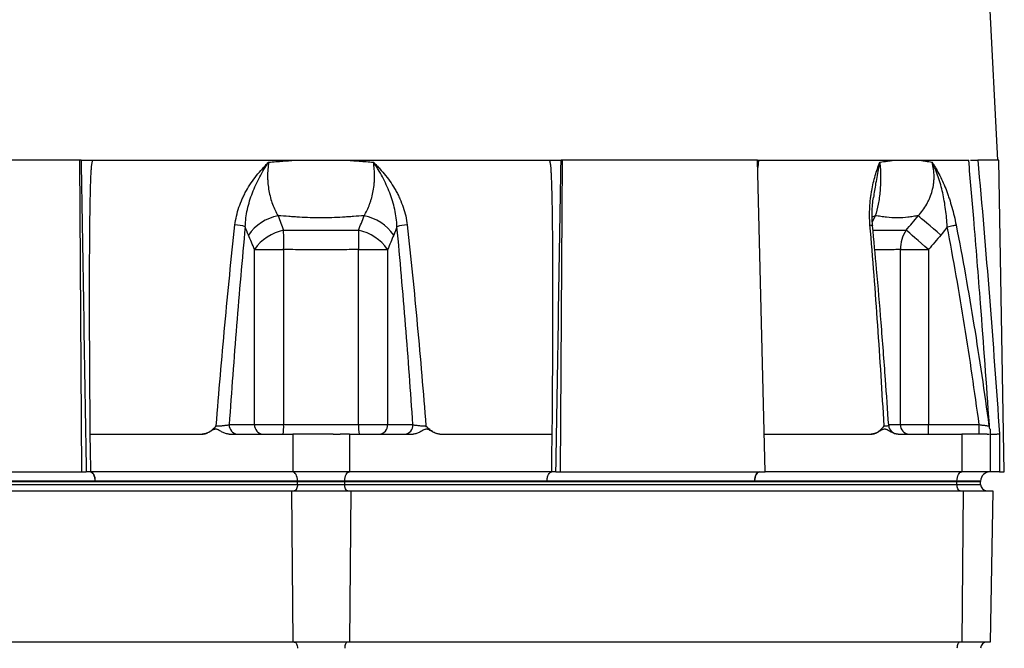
# Model space of a CAD drawing. Header units: millimetres. Extents: x 1831 to 4068, y 1333 to 4508.
# Tile 13 of 17: x 3349 to 3974, y 2046 to 2445. Entities that reach past the tile are written whole.
import ezdxf

# ---------------------------------------------------------------- set-up
doc = ezdxf.new("R2010")
doc.units = ezdxf.units.MM
doc.header["$LTSCALE"] = 2

msp = doc.modelspace()

# ---------------------------------------------------------------- linework, layer by layer
at = {"color": 7, "linetype": 'Continuous', "lineweight": 25}
for p, q in [((3970.04, 2356.33), (3926.58, 3212.95)), ((3386.74, 2356.33), (3262.68, 2356.33)), ((3388.01, 2158.33), (3386.74, 2356.33)), ((3387.54, 2356.33), (3386.74, 2356.33)), ((3394.29, 2356.33), (3685.75, 2356.33)), ((3692.04, 2158.33), (3693.31, 2356.33)), ((3693.31, 2356.33), (3692.51, 2356.33)), ((3817.37, 2356.33), (3693.31, 2356.33)), ((3822.09, 2158.33), (3817.37, 2356.33)), ((3817.89, 2356.33), (3817.48, 2351.53)), ((3817.53, 2356.33), (3951.65, 2356.33)), ((3970.65, 2356.33), (3957.25, 2356.33)), ((3974.11, 2158.33), (3970.65, 2356.33)), ((3497.76, 2188.33), (3497.76, 2299.55)), ((3497.76, 2299.55), (3516.23, 2299.55)), ((3516.23, 2299.55), (3516.23, 2188.33)), ((3563.81, 2299.55), (3582.29, 2299.55)), ((3563.81, 2188.33), (3563.81, 2299.55)), ((3582.29, 2299.55), (3582.29, 2188.33)), ((3908.13, 2188.33), (3908.13, 2299.55)), ((3908.13, 2299.55), (3925.99, 2299.55)), ((3925.99, 2299.55), (3925.99, 2188.33)), ((3481.67, 2188.33), (3497.76, 2188.33)), ((3497.76, 2188.33), (3516.23, 2188.33)), ((3516.23, 2188.33), (3563.81, 2188.33)), ((3563.81, 2188.33), (3582.29, 2188.33)), ((3582.29, 2188.33), (3598.37, 2188.33)), ((3908.13, 2188.33), (3925.99, 2188.33)), ((3925.99, 2182.33), (3925.99, 2188.33)), ((3925.99, 2188.33), (3958.16, 2188.33)), ((3958.16, 2182.33), (3958.16, 2188.33)), ((3393.14, 2182.33), (3464.48, 2182.33)), ((3481.61, 2182.33), (3522.02, 2182.33)), ((3522.02, 2182.33), (3522.02, 2158.33)), ((3558.02, 2182.33), (3558.02, 2158.33)), ((3558.02, 2182.33), (3598.44, 2182.33)), ((3615.56, 2182.33), (3686.9, 2182.33)), ((3821.52, 2182.33), (3889.48, 2182.33)), ((3906.61, 2182.33), (3947.02, 2182.33)), ((3947.02, 2182.33), (3947.02, 2158.33)), ((3965.02, 2182.33), (3965.02, 2158.33)), ((3971.02, 2182.43), (3971.02, 2158.33)), ((3257.96, 2158.33), (3388.01, 2158.33)), ((3388.01, 2158.33), (3390.85, 2158.33)), ((3522.02, 2158.33), (3393.46, 2158.33)), ((3558.02, 2158.33), (3522.02, 2158.33)), ((3686.59, 2158.33), (3558.02, 2158.33)), ((3689.19, 2158.33), (3692.04, 2158.33)), ((3692.04, 2158.33), (3822.09, 2158.33)), ((3947.02, 2158.33), (3822.09, 2158.33)), ((3965.02, 2158.33), (3947.02, 2158.33)), ((3965.03, 2158.33), (3965.02, 2158.33)), ((3971.02, 2158.33), (3965.03, 2158.33)), ((3971.02, 2158.33), (3974.11, 2158.33)), ((3136.02, 2152.33), (3525.02, 2152.33)), ((3396.45, 2152.54), (3264.59, 2152.54)), ((3525.02, 2152.54), (3396.46, 2152.54)), ((3555.03, 2152.54), (3525.02, 2152.54)), ((3525.02, 2152.54), (3525.02, 2152.33)), ((3525.02, 2152.33), (3555.02, 2152.33)), ((3525.02, 2150.33), (3525.02, 2152.33)), ((3555.03, 2152.54), (3555.02, 2152.33)), ((3555.02, 2150.33), (3555.02, 2152.33)), ((3555.02, 2152.33), (3944.02, 2152.33)), ((3683.59, 2152.54), (3555.03, 2152.54)), ((3815.46, 2152.54), (3683.59, 2152.54)), ((3944.03, 2152.54), (3815.46, 2152.54)), ((3944.03, 2152.54), (3944.02, 2152.33)), ((3944.02, 2150.33), (3944.02, 2152.33)), ((3944.02, 2152.33), (3959.02, 2152.33)), ((3959.03, 2152.54), (3944.03, 2152.54)), ((3959.03, 2152.54), (3959.02, 2152.33)), ((3959.02, 2150.33), (3959.02, 2152.33)), ((3132.13, 2146.33), (3521.13, 2146.33)), ((3136.02, 2150.33), (3525.02, 2150.33)), ((3521.13, 2146.33), (3521.97, 2050.33)), ((3521.13, 2146.33), (3558.91, 2146.33)), ((3525.02, 2150.33), (3555.02, 2150.33)), ((3555.02, 2150.33), (3944.02, 2150.33)), ((3558.91, 2146.33), (3558.08, 2050.33)), ((3558.91, 2146.33), (3947.91, 2146.33)), ((3944.02, 2150.33), (3959.02, 2150.33)), ((3947.91, 2146.33), (3947.08, 2050.33)), ((3947.91, 2146.33), (3966.8, 2146.33)), ((3966.8, 2146.33), (3965.13, 2050.33)), ((3521.97, 2050.33), (3132.97, 2050.33)), ((3558.08, 2050.33), (3521.97, 2050.33)), ((3947.08, 2050.33), (3558.08, 2050.33)), ((3965.13, 2050.33), (3947.08, 2050.33))]:
    msp.add_line(p, q, dxfattribs=at)
at = {"color": 8, "linetype": 'Continuous', "lineweight": 25}
for p, q in [((3892.07, 2320.93), (3890.23, 2316.87)), ((3900.69, 2188.33), (3908.13, 2188.33))]:
    msp.add_line(p, q, dxfattribs=at)
at = {"color": 8, "linetype": 'Continuous', "lineweight": 25, "flags": 128}
for points in [[(3892.07, 2320.93), (3890.09, 2320.13), (3889.86, 2320.01)], [(3888.77, 2315.11), (3889.37, 2315.04), (3889.85, 2314.95), (3890.19, 2314.84), (3890.38, 2314.7), (3890.42, 2314.6)]]:
    msp.add_lwpolyline(points, dxfattribs=at)
at = {"color": 7, "linetype": 'Continuous', "lineweight": 25, "flags": 128}
for points in [[(3933.8, 2308.71), (3931.45, 2310.7), (3929.16, 2312.64), (3926.98, 2314.49), (3924.96, 2316.21), (3923.15, 2317.74), (3921.6, 2319.06), (3920.34, 2320.13), (3919.39, 2320.93)], [(3937.83, 2314.02), (3938.77, 2314.2), (3939.69, 2314.38), (3940.55, 2314.55), (3941.35, 2314.7), (3942.06, 2314.84), (3942.66, 2314.95), (3943.13, 2315.04), (3943.48, 2315.11)], [(3925.99, 2299.55), (3923.69, 2301.52), (3921.45, 2303.44), (3919.3, 2305.28), (3917.31, 2306.98), (3915.53, 2308.51), (3913.98, 2309.84), (3912.71, 2310.93), (3911.75, 2311.75)], [(3393.14, 2182.33), (3393.17, 2180.52), (3393.26, 2173.27), (3393.46, 2158.33)], [(3686.59, 2158.33), (3686.61, 2160.15), (3686.71, 2167.41), (3686.9, 2182.33)], [(3393.46, 2158.33), (3394.03, 2158.22), (3394.58, 2157.9), (3395.09, 2157.37), (3395.54, 2156.65), (3395.91, 2155.78), (3396.2, 2154.77), (3396.38, 2153.68), (3396.45, 2152.54)], [(3525.02, 2152.54), (3524.94, 2153.68), (3524.76, 2154.77), (3524.48, 2155.77), (3524.11, 2156.65), (3523.66, 2157.36), (3523.15, 2157.9), (3522.6, 2158.22), (3522.02, 2158.33)], [(3555.03, 2152.54), (3555.1, 2153.68), (3555.28, 2154.77), (3555.57, 2155.77), (3555.94, 2156.65), (3556.39, 2157.36), (3556.9, 2157.9), (3557.45, 2158.22), (3558.02, 2158.33)], [(3683.59, 2152.54), (3683.67, 2153.68), (3683.85, 2154.77), (3684.13, 2155.78), (3684.51, 2156.65), (3684.96, 2157.37), (3685.47, 2157.9), (3686.02, 2158.22), (3686.59, 2158.33)], [(3815.46, 2152.54), (3815.54, 2153.68), (3815.72, 2154.77), (3816, 2155.78), (3816.38, 2156.65), (3816.83, 2157.37), (3817.34, 2157.9), (3817.89, 2158.22), (3818.46, 2158.33)], [(3944.03, 2152.54), (3944.1, 2153.68), (3944.28, 2154.77), (3944.57, 2155.77), (3944.94, 2156.65), (3945.39, 2157.36), (3945.9, 2157.9), (3946.45, 2158.22), (3947.02, 2158.33)], [(3525.02, 2150.33), (3524.98, 2149.55), (3524.87, 2148.8), (3524.69, 2148.11), (3524.44, 2147.51), (3524.13, 2147.01), (3523.79, 2146.64), (3523.41, 2146.41), (3523.02, 2146.33)], [(3557.02, 2146.33), (3556.63, 2146.41), (3556.26, 2146.64), (3555.91, 2147.01), (3555.61, 2147.51), (3555.36, 2148.11), (3555.18, 2148.8), (3555.06, 2149.55), (3555.02, 2150.33)], [(3946.02, 2146.33), (3945.63, 2146.41), (3945.26, 2146.64), (3944.91, 2147.01), (3944.61, 2147.51), (3944.36, 2148.11), (3944.18, 2148.8), (3944.06, 2149.55), (3944.02, 2150.33)], [(3523.02, 2050.33), (3523.41, 2050.26), (3523.79, 2050.03), (3524.13, 2049.66), (3524.44, 2049.16), (3524.69, 2048.56), (3524.87, 2047.86), (3524.98, 2047.11), (3525.02, 2046.33)], [(3557.02, 2050.33), (3556.63, 2050.26), (3556.26, 2050.03), (3555.91, 2049.66), (3555.61, 2049.16), (3555.36, 2048.56), (3555.18, 2047.86), (3555.06, 2047.11), (3555.02, 2046.33)], [(3946.02, 2050.33), (3945.63, 2050.26), (3945.26, 2050.03), (3944.91, 2049.66), (3944.61, 2049.16), (3944.36, 2048.56), (3944.18, 2047.86), (3944.06, 2047.11), (3944.02, 2046.33)]]:
    msp.add_lwpolyline(points, dxfattribs=at)
at = {"color": 7, "linetype": 'Continuous', "lineweight": 25}
for centre, radius, start, end in [((3518.48, 2291.38), 30.11, 101.06837, 144.86814), ((3561.57, 2291.38), 30.11, 35.13186, 78.93163), ((3484.46, 2289.82), 25.3, 73.06099, 88.06882), ((3595.58, 2289.82), 25.3, 91.93118, 106.93901), ((3522.3, 2282.49), 29.89, 101.79439, 145.20279), ((3232.43, 2304.76), 283.85, 358.94756, 1.41089), ((3847.62, 2304.76), 283.85, 178.58911, 181.05244), ((3557.74, 2282.49), 29.89, 34.79721, 78.20561), ((3929.56, 2299.82), 21.44, 146.19887, 180.7389), ((3487.3, 2187.96), 5.64, 176.18851, 265.59814), ((3503.39, 2187.96), 5.64, 176.18851, 265.59814), ((3490, 2186.84), 26.28, 350.12857, 3.2615), ((3590.05, 2186.84), 26.28, 176.7385, 189.87143), ((3576.66, 2187.96), 5.64, 274.40186, 3.81149), ((3592.74, 2187.96), 5.64, 274.40186, 3.81149), ((3906.64, 2188.33), 6, 183.61173, 269.98842), ((3913.83, 2188.03), 5.71, 176.96063, 266.59788), ((3970.27, 2188.33), 6, 187.93434, 209.47778), ((3965.03, 2152.33), 6, 90.03492, 178), ((3963.02, 2150.33), 4, 180, 270), ((3963.02, 2046.33), 4, 90, 180)]:
    msp.add_arc(centre, radius, start, end, dxfattribs=at)
for centre, major_axis, start_param, end_param in [((3534.83, 6803.61), (-377.62, 24978.42), 1.749663, 1.757725), ((3545.22, 6803.61), (377.62, 24978.42), 4.52546, 4.533522)]:
    msp.add_ellipse(centre, major_axis=major_axis, ratio=0.008726, start_param=start_param, end_param=end_param, dxfattribs=at)
for points, knots in [([(3387.54, 2356.33), (3387.87, 2356.33), (3388.28, 2356.33), (3389.28, 2356.33), (3389.83, 2356.33), (3391.05, 2356.33), (3391.69, 2356.33), (3392.67, 2356.33), (3393, 2356.33), (3393.65, 2356.33), (3393.97, 2356.33), (3394.29, 2356.33)], [0, 0, 0, 0, 0.25, 0.25, 0.5, 0.5, 0.75, 0.75, 0.875, 0.875, 1, 1, 1, 1]), ([(3394.76, 2356.33), (3394.7, 2356.08), (3394.58, 2355.59), (3394.41, 2354.83), (3394.27, 2354.07), (3394.15, 2353.31), (3394.04, 2352.53), (3393.96, 2351.76), (3393.88, 2350.84), (3393.81, 2349.75), (3393.74, 2348.45), (3393.66, 2347.02), (3393.54, 2344.37), (3393.39, 2340.21), (3393.2, 2333.24), (3393.03, 2324), (3392.86, 2310.07), (3392.74, 2291.63), (3392.71, 2268.54), (3392.77, 2242.44), (3392.91, 2213.46), (3393.06, 2193.07), (3393.14, 2182.33)], [0, 0, 0, 0, 0.004435, 0.008874, 0.01332, 0.017778, 0.022249, 0.026739, 0.031249, 0.038052, 0.045551, 0.053747, 0.062638, 0.09142, 0.125381, 0.182807, 0.250661, 0.365347, 0.500628, 0.648588, 0.815045, 1, 1, 1, 1]), ([(3485.32, 2315.11), (3485.74, 2318.95), (3486.61, 2322.69), (3488.44, 2328.14), (3489.15, 2329.93), (3490.34, 2332.59), (3490.75, 2333.47), (3491.62, 2335.19), (3492.08, 2336.05), (3494.43, 2340.24), (3496.59, 2343.42), (3500.16, 2347.93), (3501.41, 2349.4), (3503.37, 2351.54), (3504.03, 2352.25), (3505.04, 2353.29), (3505.38, 2353.64), (3506.07, 2354.32), (3506.42, 2354.66), (3506.76, 2355)], [0, 0, 0, 0, 0.25, 0.25, 0.375, 0.375, 0.4375, 0.4375, 0.5, 0.5, 0.75, 0.75, 0.875, 0.875, 0.9375, 0.9375, 0.96875, 0.96875, 1, 1, 1, 1]), ([(3491.84, 2314.02), (3491.95, 2317.74), (3492.44, 2321.39), (3493.63, 2326.79), (3494.1, 2328.57), (3495.17, 2332.12), (3495.77, 2333.87), (3497.75, 2339.03), (3499.28, 2342.36), (3501.88, 2347.22), (3502.79, 2348.81), (3504.23, 2351.16), (3504.72, 2351.94), (3505.47, 2353.1), (3505.73, 2353.48), (3506.24, 2354.24), (3506.5, 2354.62), (3506.76, 2355)], [0, 0, 0, 0, 0.25, 0.25, 0.375, 0.375, 0.5, 0.5, 0.75, 0.75, 0.875, 0.875, 0.9375, 0.9375, 0.96875, 0.96875, 1, 1, 1, 1]), ([(3506.76, 2355), (3506.25, 2352.01), (3506.01, 2348.97), (3506.03, 2345.1), (3506.06, 2344.32), (3506.13, 2342.78), (3506.19, 2342.02), (3506.4, 2339.75), (3506.61, 2338.25), (3507.14, 2335.31), (3507.47, 2333.86), (3508.25, 2331), (3508.69, 2329.62), (3510.17, 2325.64), (3511.34, 2323.19), (3512.7, 2320.93)], [0, 0, 0, 0, 0.25, 0.25, 0.3125, 0.3125, 0.375, 0.375, 0.5, 0.5, 0.625, 0.625, 0.75, 0.75, 1, 1, 1, 1]), ([(3506.76, 2355), (3509.78, 2355.22), (3512.8, 2355.44), (3517.33, 2355.77), (3518.84, 2355.89), (3521.86, 2356.11), (3523.38, 2356.23), (3524.89, 2356.33)], [0, 0, 0, 0, 0.5, 0.5, 0.75, 0.75, 1, 1, 1, 1]), ([(3555.16, 2356.33), (3556.67, 2356.23), (3558.18, 2356.11), (3561.2, 2355.89), (3565.74, 2355.55), (3570.27, 2355.22), (3573.29, 2355)], [0, 0, 0, 0, 0.25, 0.25, 0.5, 1, 1, 1, 1]), ([(3567.35, 2320.93), (3568.7, 2323.19), (3569.88, 2325.64), (3571.11, 2328.96), (3571.34, 2329.64), (3571.78, 2331.01), (3571.99, 2331.72), (3572.58, 2333.86), (3572.91, 2335.31), (3573.44, 2338.25), (3573.64, 2339.75), (3573.86, 2342.02), (3573.91, 2342.79), (3573.99, 2344.33), (3574.01, 2345.1), (3574.04, 2348.97), (3573.8, 2352.01), (3573.29, 2355)], [0, 0, 0, 0, 0.25, 0.25, 0.3125, 0.3125, 0.375, 0.375, 0.5, 0.5, 0.625, 0.625, 0.6875, 0.6875, 0.75, 0.75, 1, 1, 1, 1]), ([(3573.29, 2355), (3573.46, 2354.83), (3573.63, 2354.66), (3573.98, 2354.32), (3574.49, 2353.81), (3575.68, 2352.61), (3576.67, 2351.56), (3578.61, 2349.42), (3579.86, 2347.96), (3583.43, 2343.46), (3585.59, 2340.29), (3587.95, 2336.08), (3588.4, 2335.23), (3589.28, 2333.5), (3589.7, 2332.62), (3590.89, 2329.96), (3591.59, 2328.16), (3593.44, 2322.7), (3594.3, 2318.96), (3594.73, 2315.11)], [0, 0, 0, 0, 0.015625, 0.015625, 0.03125, 0.0625, 0.125, 0.125, 0.25, 0.25, 0.5, 0.5, 0.5625, 0.5625, 0.625, 0.625, 0.75, 0.75, 1, 1, 1, 1]), ([(3588.21, 2314.02), (3588.1, 2317.74), (3587.6, 2321.39), (3586.42, 2326.79), (3585.95, 2328.57), (3584.87, 2332.12), (3584.27, 2333.87), (3582.3, 2339.03), (3580.76, 2342.36), (3578.17, 2347.22), (3577.26, 2348.81), (3575.82, 2351.16), (3575.32, 2351.94), (3574.57, 2353.1), (3574.32, 2353.48), (3573.81, 2354.24), (3573.55, 2354.62), (3573.29, 2355)], [0, 0, 0, 0, 0.25, 0.25, 0.375, 0.375, 0.5, 0.5, 0.75, 0.75, 0.875, 0.875, 0.9375, 0.9375, 0.96875, 0.96875, 1, 1, 1, 1]), ([(3686.9, 2182.33), (3686.95, 2188.9), (3687.05, 2201.66), (3687.16, 2220.2), (3687.25, 2237.59), (3687.3, 2253.82), (3687.33, 2272.11), (3687.3, 2291.64), (3687.19, 2310.08), (3687.02, 2324.01), (3686.84, 2333.24), (3686.65, 2340.21), (3686.49, 2344.84), (3686.32, 2348.33), (3686.19, 2350.51), (3686.06, 2352.07), (3685.92, 2353.15), (3685.75, 2354.22), (3685.54, 2355.29), (3685.37, 2355.98), (3685.28, 2356.33)], [0, 0, 0, 0, 0.113205, 0.219749, 0.319633, 0.412856, 0.499419, 0.634702, 0.749387, 0.817224, 0.87464, 0.908589, 0.937362, 0.954406, 0.968752, 0.975062, 0.981332, 0.987573, 0.993792, 1, 1, 1, 1]), ([(3685.75, 2356.33), (3686.07, 2356.33), (3686.39, 2356.33), (3687.04, 2356.33), (3687.37, 2356.33), (3688.03, 2356.33), (3688.35, 2356.33), (3688.99, 2356.33), (3689.3, 2356.33), (3689.91, 2356.33), (3690.2, 2356.33), (3690.75, 2356.33), (3691.02, 2356.33), (3691.76, 2356.33), (3692.18, 2356.33), (3692.51, 2356.33)], [0, 0, 0, 0, 0.125, 0.125, 0.25, 0.25, 0.375, 0.375, 0.5, 0.5, 0.625, 0.625, 0.75, 0.75, 1, 1, 1, 1]), ([(3888.77, 2315.11), (3888.44, 2318.95), (3888.42, 2322.69), (3888.74, 2328.14), (3888.9, 2329.93), (3889.22, 2332.59), (3889.33, 2333.47), (3889.59, 2335.19), (3889.73, 2336.05), (3890.48, 2340.24), (3891.24, 2343.42), (3892.53, 2347.93), (3892.99, 2349.4), (3893.71, 2351.54), (3893.95, 2352.25), (3894.32, 2353.29), (3894.44, 2353.64), (3894.7, 2354.32), (3894.82, 2354.66), (3894.95, 2355)], [0, 0, 0, 0, 0.25, 0.25, 0.375, 0.375, 0.4375, 0.4375, 0.5, 0.5, 0.75, 0.75, 0.875, 0.875, 0.9375, 0.9375, 0.96875, 0.96875, 1, 1, 1, 1]), ([(3894.95, 2355), (3895.29, 2352.01), (3895.48, 2348.97), (3895.52, 2345.1), (3895.52, 2344.32), (3895.49, 2342.78), (3895.47, 2342.02), (3895.38, 2339.75), (3895.29, 2338.25), (3895.02, 2335.31), (3894.86, 2333.86), (3894.45, 2331), (3894.21, 2329.62), (3893.43, 2325.64), (3892.8, 2323.19), (3892.07, 2320.93)], [0, 0, 0, 0, 0.25, 0.25, 0.3125, 0.3125, 0.375, 0.375, 0.5, 0.5, 0.625, 0.625, 0.75, 0.75, 1, 1, 1, 1]), ([(3894.95, 2355), (3896.62, 2355.22), (3898.27, 2355.44), (3900.68, 2355.77), (3901.48, 2355.89), (3903.06, 2356.11), (3903.84, 2356.23), (3904.62, 2356.33)], [0, 0, 0, 0, 0.5, 0.5, 0.75, 0.75, 1, 1, 1, 1]), ([(3919.39, 2320.93), (3921.48, 2323.19), (3923.29, 2325.64), (3925.17, 2328.96), (3925.53, 2329.64), (3926.2, 2331.01), (3926.52, 2331.72), (3927.41, 2333.86), (3927.91, 2335.31), (3928.7, 2338.25), (3929, 2339.75), (3929.31, 2342.02), (3929.38, 2342.79), (3929.48, 2344.33), (3929.51, 2345.1), (3929.49, 2348.97), (3929.06, 2352.01), (3928.21, 2355)], [0, 0, 0, 0, 0.25, 0.25, 0.3125, 0.3125, 0.375, 0.375, 0.5, 0.5, 0.625, 0.625, 0.6875, 0.6875, 0.75, 0.75, 1, 1, 1, 1]), ([(3919.75, 2356.33), (3920.49, 2356.23), (3921.22, 2356.11), (3922.66, 2355.89), (3924.8, 2355.55), (3926.87, 2355.22), (3928.21, 2355)], [0, 0, 0, 0, 0.25, 0.25, 0.5, 1, 1, 1, 1]), ([(3928.21, 2355), (3928.32, 2354.83), (3928.43, 2354.66), (3928.65, 2354.32), (3928.98, 2353.81), (3929.73, 2352.61), (3930.36, 2351.56), (3931.59, 2349.42), (3932.38, 2347.96), (3934.66, 2343.46), (3936.06, 2340.29), (3937.66, 2336.08), (3937.98, 2335.23), (3938.59, 2333.5), (3938.89, 2332.62), (3939.76, 2329.96), (3940.31, 2328.16), (3941.84, 2322.7), (3942.72, 2318.96), (3943.48, 2315.11)], [0, 0, 0, 0, 0.015625, 0.015625, 0.03125, 0.0625, 0.125, 0.125, 0.25, 0.25, 0.5, 0.5, 0.5625, 0.5625, 0.625, 0.625, 0.75, 0.75, 1, 1, 1, 1]), ([(3937.83, 2314.02), (3937.61, 2317.74), (3937.27, 2321.39), (3936.57, 2326.79), (3936.3, 2328.57), (3935.69, 2332.12), (3935.34, 2333.87), (3934.2, 2339.03), (3933.28, 2342.36), (3931.62, 2347.22), (3931.01, 2348.81), (3930.02, 2351.16), (3929.68, 2351.94), (3929.14, 2353.1), (3928.96, 2353.48), (3928.59, 2354.24), (3928.4, 2354.62), (3928.21, 2355)], [0, 0, 0, 0, 0.25, 0.25, 0.375, 0.375, 0.5, 0.5, 0.75, 0.75, 0.875, 0.875, 0.9375, 0.9375, 0.96875, 0.96875, 1, 1, 1, 1]), ([(3952.69, 2356.33), (3953.03, 2356.33), (3953.83, 2356.33), (3955.48, 2356.33), (3956.7, 2356.33), (3957.25, 2356.33)], [0, 0, 0, 0, 0.297125, 0.683448, 1, 1, 1, 1]), ([(3957.25, 2356.33), (3959.9, 2327.38), (3962.35, 2298.41), (3966.92, 2240.44), (3969.04, 2211.44), (3971.02, 2182.43)], [0, 0, 0, 0, 0.5, 0.5, 1, 1, 1, 1]), ([(3890.43, 2314.59), (3890.32, 2315.72), (3890.04, 2318.56), (3890.05, 2323.11), (3890.31, 2327.99), (3890.74, 2331.07), (3890.94, 2332.52)], [0, 0, 0, 0, 0.181382, 0.45429, 0.743503, 1, 1, 1, 1]), ([(3567.35, 2320.93), (3565.08, 2320.78), (3561.67, 2320.56), (3558.25, 2320.33), (3555.98, 2320.18), (3554.84, 2320.1), (3549.15, 2319.76), (3544.6, 2319.59), (3535.46, 2319.59), (3530.9, 2319.76), (3525.21, 2320.1), (3524.07, 2320.18), (3521.8, 2320.33), (3520.66, 2320.41), (3517.25, 2320.63), (3514.97, 2320.78), (3512.7, 2320.93)], [0, 0, 0, 0, 0.125, 0.1875, 0.1875, 0.25, 0.25, 0.5, 0.5, 0.75, 0.75, 0.8125, 0.8125, 0.875, 0.875, 1, 1, 1, 1]), ([(3919.39, 2320.93), (3918.35, 2320.78), (3916.75, 2320.56), (3915.12, 2320.33), (3914.02, 2320.18), (3913.46, 2320.1), (3910.69, 2319.76), (3908.43, 2319.59), (3903.86, 2319.59), (3901.56, 2319.76), (3898.65, 2320.1), (3898.07, 2320.18), (3896.89, 2320.33), (3896.3, 2320.41), (3894.51, 2320.63), (3893.3, 2320.78), (3892.07, 2320.93)], [0, 0, 0, 0, 0.125, 0.1875, 0.1875, 0.25, 0.25, 0.5, 0.5, 0.75, 0.75, 0.8125, 0.8125, 0.875, 0.875, 1, 1, 1, 1]), ([(3473.45, 2187.53), (3475.1, 2208.88), (3476.9, 2230.2), (3480.84, 2272.74), (3482.98, 2293.96), (3485.32, 2315.11)], [0, 0, 0, 0, 0.5, 0.5, 1, 1, 1, 1]), ([(3594.73, 2315.11), (3597.07, 2293.96), (3599.21, 2272.74), (3603.14, 2230.2), (3604.94, 2208.88), (3606.6, 2187.53)], [0, 0, 0, 0, 0.5, 0.5, 1, 1, 1, 1]), ([(3897.75, 2187.53), (3896.51, 2208.88), (3895.17, 2230.2), (3892.21, 2272.74), (3890.58, 2293.96), (3888.77, 2315.11)], [0, 0, 0, 0, 0.5, 0.5, 1, 1, 1, 1]), ([(3943.48, 2315.11), (3947.63, 2293.96), (3951.39, 2272.74), (3958.3, 2230.2), (3961.44, 2208.88), (3964.32, 2187.53)], [0, 0, 0, 0, 0.5, 0.5, 1, 1, 1, 1]), ([(3491.84, 2314.02), (3489.84, 2293.18), (3488.01, 2272.27), (3484.64, 2230.36), (3483.1, 2209.36), (3481.67, 2188.33)], [0, 0, 0, 0, 0.5, 0.5, 1, 1, 1, 1]), ([(3516.19, 2311.75), (3518.18, 2311.76), (3520.16, 2311.77), (3524.13, 2311.8), (3526.11, 2311.81), (3532.07, 2311.83), (3536.05, 2311.84), (3544, 2311.84), (3547.98, 2311.83), (3553.93, 2311.81), (3555.92, 2311.8), (3559.89, 2311.77), (3561.87, 2311.76), (3563.85, 2311.75)], [0, 0, 0, 0, 0.125, 0.125, 0.25, 0.25, 0.5, 0.5, 0.75, 0.75, 0.875, 0.875, 1, 1, 1, 1]), ([(3598.37, 2188.33), (3596.95, 2209.36), (3595.4, 2230.36), (3592.04, 2272.27), (3590.21, 2293.18), (3588.21, 2314.02)], [0, 0, 0, 0, 0.5, 0.5, 1, 1, 1, 1]), ([(3900.64, 2187.94), (3899.98, 2197.64), (3898.5, 2219.4), (3895.95, 2252.42), (3893.23, 2284.96), (3891.29, 2305.41), (3890.42, 2314.6)], [0, 0, 0, 0, 0.228887, 0.51332, 0.781333, 1, 1, 1, 1]), ([(3958.16, 2188.33), (3955.31, 2209.36), (3952.22, 2230.36), (3945.49, 2272.27), (3941.84, 2293.18), (3937.83, 2314.02)], [0, 0, 0, 0, 0.5, 0.5, 1, 1, 1, 1]), ([(3563.81, 2299.55), (3559.85, 2299.48), (3555.89, 2299.4), (3547.96, 2299.28), (3543.99, 2299.24), (3536.06, 2299.24), (3532.09, 2299.28), (3524.16, 2299.4), (3520.19, 2299.48), (3516.23, 2299.55)], [0, 0, 0, 0, 0.25, 0.25, 0.5, 0.5, 0.75, 0.75, 1, 1, 1, 1]), ([(3464.48, 2182.33), (3465.32, 2182.33), (3466.15, 2182.49), (3467.79, 2183.06), (3468.57, 2183.46), (3470.07, 2184.42), (3470.78, 2184.98), (3471.81, 2185.9), (3472.14, 2186.21), (3472.8, 2186.86), (3473.13, 2187.2), (3473.45, 2187.53)], [0, 0, 0, 0, 0.25, 0.25, 0.5, 0.5, 0.75, 0.75, 0.875, 0.875, 1, 1, 1, 1]), ([(3481.61, 2182.33), (3480.85, 2182.33), (3480.11, 2182.46), (3478.66, 2182.9), (3477.96, 2183.22), (3476.59, 2183.93), (3475.92, 2184.34), (3474.9, 2184.89), (3474.56, 2185.06), (3474.02, 2185.26), (3473.84, 2185.32), (3473.47, 2185.4), (3473.27, 2185.42), (3472.9, 2185.43), (3472.71, 2185.41), (3472.33, 2185.34), (3472.14, 2185.29), (3471.6, 2185.1), (3471.25, 2184.92), (3470.22, 2184.37), (3469.55, 2183.96), (3468.17, 2183.23), (3467.47, 2182.92), (3466.01, 2182.47), (3465.25, 2182.33), (3464.48, 2182.33)], [0, 0, 0, 0, 0.125, 0.125, 0.25, 0.25, 0.375, 0.375, 0.4375, 0.4375, 0.46875, 0.46875, 0.5, 0.5, 0.53125, 0.53125, 0.5625, 0.5625, 0.625, 0.625, 0.75, 0.75, 0.875, 0.875, 1, 1, 1, 1]), ([(3473.45, 2187.53), (3474.14, 2187.53), (3474.92, 2187.55), (3476.1, 2187.62), (3476.5, 2187.64), (3477.29, 2187.7), (3477.68, 2187.74), (3478.43, 2187.81), (3478.8, 2187.85), (3479.5, 2187.94), (3479.83, 2187.98), (3480.45, 2188.08), (3480.74, 2188.13), (3481.25, 2188.23), (3481.47, 2188.28), (3481.67, 2188.33)], [0, 0, 0, 0, 0.25, 0.25, 0.375, 0.375, 0.5, 0.5, 0.625, 0.625, 0.75, 0.75, 0.875, 0.875, 1, 1, 1, 1]), ([(3598.37, 2188.33), (3598.57, 2188.28), (3598.8, 2188.23), (3599.31, 2188.13), (3599.6, 2188.08), (3600.22, 2187.98), (3600.55, 2187.94), (3601.24, 2187.85), (3601.61, 2187.81), (3602.37, 2187.74), (3602.76, 2187.7), (3603.55, 2187.64), (3603.95, 2187.62), (3605.13, 2187.55), (3605.9, 2187.53), (3606.6, 2187.53)], [0, 0, 0, 0, 0.125, 0.125, 0.25, 0.25, 0.375, 0.375, 0.5, 0.5, 0.625, 0.625, 0.75, 0.75, 1, 1, 1, 1]), ([(3615.56, 2182.33), (3614.81, 2182.33), (3614.07, 2182.46), (3612.62, 2182.9), (3611.91, 2183.22), (3610.54, 2183.93), (3609.88, 2184.34), (3608.86, 2184.89), (3608.52, 2185.06), (3607.98, 2185.26), (3607.8, 2185.32), (3607.42, 2185.4), (3607.23, 2185.42), (3606.85, 2185.43), (3606.66, 2185.41), (3606.29, 2185.34), (3606.1, 2185.29), (3605.55, 2185.1), (3605.2, 2184.92), (3604.17, 2184.37), (3603.5, 2183.96), (3602.12, 2183.23), (3601.42, 2182.92), (3599.96, 2182.47), (3599.2, 2182.33), (3598.44, 2182.33)], [0, 0, 0, 0, 0.125, 0.125, 0.25, 0.25, 0.375, 0.375, 0.4375, 0.4375, 0.46875, 0.46875, 0.5, 0.5, 0.53125, 0.53125, 0.5625, 0.5625, 0.625, 0.625, 0.75, 0.75, 0.875, 0.875, 1, 1, 1, 1]), ([(3615.56, 2182.33), (3614.72, 2182.33), (3613.89, 2182.49), (3612.25, 2183.06), (3611.47, 2183.46), (3609.98, 2184.42), (3609.26, 2184.98), (3608.24, 2185.9), (3607.9, 2186.21), (3607.24, 2186.86), (3606.92, 2187.2), (3606.6, 2187.53)], [0, 0, 0, 0, 0.25, 0.25, 0.5, 0.5, 0.75, 0.75, 0.875, 0.875, 1, 1, 1, 1]), ([(3889.48, 2182.33), (3890.32, 2182.33), (3891.14, 2182.49), (3892.7, 2183.06), (3893.43, 2183.46), (3894.8, 2184.42), (3895.44, 2184.98), (3896.34, 2185.9), (3896.63, 2186.21), (3897.2, 2186.86), (3897.48, 2187.2), (3897.75, 2187.53)], [0, 0, 0, 0, 0.25, 0.25, 0.5, 0.5, 0.75, 0.75, 0.875, 0.875, 1, 1, 1, 1]), ([(3906.61, 2182.33), (3905.85, 2182.33), (3905.11, 2182.46), (3903.66, 2182.9), (3902.96, 2183.22), (3901.59, 2183.93), (3900.92, 2184.34), (3899.9, 2184.89), (3899.56, 2185.06), (3899.02, 2185.26), (3898.84, 2185.32), (3898.47, 2185.4), (3898.27, 2185.42), (3897.9, 2185.43), (3897.71, 2185.41), (3897.33, 2185.34), (3897.14, 2185.29), (3896.6, 2185.1), (3896.25, 2184.92), (3895.22, 2184.37), (3894.55, 2183.96), (3893.17, 2183.23), (3892.47, 2182.92), (3891.01, 2182.47), (3890.25, 2182.33), (3889.48, 2182.33)], [0, 0, 0, 0, 0.125, 0.125, 0.25, 0.25, 0.375, 0.375, 0.4375, 0.4375, 0.46875, 0.46875, 0.5, 0.5, 0.53125, 0.53125, 0.5625, 0.5625, 0.625, 0.625, 0.75, 0.75, 0.875, 0.875, 1, 1, 1, 1]), ([(3958.16, 2188.33), (3958.56, 2188.28), (3958.95, 2188.23), (3959.72, 2188.13), (3960.1, 2188.08), (3960.84, 2187.98), (3961.19, 2187.94), (3961.85, 2187.85), (3962.17, 2187.81), (3962.75, 2187.74), (3963, 2187.7), (3963.46, 2187.64), (3963.66, 2187.62), (3964.14, 2187.55), (3964.32, 2187.53), (3964.32, 2187.53)], [0, 0, 0, 0, 0.125, 0.125, 0.25, 0.25, 0.375, 0.375, 0.5, 0.5, 0.625, 0.625, 0.75, 0.75, 1, 1, 1, 1]), ([(3965.02, 2185.36), (3965.02, 2185.35), (3965.02, 2185.33), (3965.02, 2183.6), (3965.02, 2182.47), (3965.02, 2182.36), (3965.02, 2182.33)], [0, 0, 0, 0, 0.094062, 0.431715, 0.857146, 1, 1, 1, 1]), ([(3547.66, 2182.33), (3547.39, 2182.33), (3546.85, 2182.33), (3546.03, 2182.33), (3545.22, 2182.33), (3544.4, 2182.33), (3543.58, 2182.33), (3542.75, 2182.33), (3541.93, 2182.33), (3540.27, 2182.33), (3537.79, 2182.33), (3534.49, 2182.33), (3531.23, 2182.33), (3528.57, 2182.33), (3526.5, 2182.33), (3524.97, 2182.33), (3523.47, 2182.33), (3522.51, 2182.33), (3522.02, 2182.33)], [0, 0, 0, 0, 0.031278, 0.062496, 0.093671, 0.124817, 0.155953, 0.187093, 0.218256, 0.249456, 0.373927, 0.499002, 0.624284, 0.749251, 0.812094, 0.874744, 0.937335, 1, 1, 1, 1]), ([(3547.66, 2182.33), (3547.91, 2182.33), (3548.41, 2182.33), (3549.16, 2182.33), (3549.9, 2182.33), (3550.64, 2182.33), (3551.37, 2182.33), (3551.86, 2182.33), (3552.1, 2182.33)], [0, 0, 0, 0, 0.166794, 0.333435, 0.5, 0.666565, 0.833206, 1, 1, 1, 1]), ([(3558.02, 2182.33), (3557.79, 2182.33), (3557.31, 2182.33), (3556.59, 2182.33), (3555.87, 2182.33), (3555.13, 2182.33), (3554.38, 2182.33), (3553.63, 2182.33), (3552.87, 2182.33), (3552.36, 2182.33), (3552.1, 2182.33)], [0, 0, 0, 0, 0.1250078, 0.2498849, 0.3746954, 0.4995038, 0.6243743, 0.7493712, 0.8745585, 1, 1, 1, 1]), ([(3906.6, 2182.33), (3906.61, 2182.33), (3906.65, 2182.33), (3906.65, 2182.33), (3906.64, 2182.33)], [0, 0, 0, 0, 0.308151, 1, 1, 1, 1]), ([(3963.31, 2182.33), (3963.22, 2182.33), (3963.05, 2182.33), (3962.77, 2182.33), (3962.47, 2182.33), (3962.16, 2182.33), (3961.83, 2182.33), (3961.48, 2182.33), (3961.11, 2182.33), (3960.34, 2182.33), (3959.07, 2182.33), (3957.1, 2182.33), (3954.9, 2182.33), (3952.88, 2182.33), (3951.17, 2182.33), (3949.83, 2182.33), (3948.45, 2182.33), (3947.5, 2182.33), (3947.02, 2182.33)], [0, 0, 0, 0, 0.031278, 0.062496, 0.093671, 0.124817, 0.155953, 0.187093, 0.218256, 0.249456, 0.373927, 0.499002, 0.624284, 0.749251, 0.812094, 0.874744, 0.937335, 1, 1, 1, 1]), ([(3963.31, 2182.33), (3963.39, 2182.33), (3963.54, 2182.33), (3963.75, 2182.33), (3963.95, 2182.33), (3964.12, 2182.33), (3964.29, 2182.33), (3964.38, 2182.33), (3964.43, 2182.33)], [0, 0, 0, 0, 0.166794, 0.333435, 0.5, 0.666565, 0.833206, 1, 1, 1, 1]), ([(3965.02, 2182.33), (3965.02, 2182.33), (3965.06, 2182.32), (3965.22, 2182.31), (3965.33, 2182.31), (3965.63, 2182.31), (3965.82, 2182.31), (3966.25, 2182.31), (3966.51, 2182.32), (3967.06, 2182.32), (3967.36, 2182.33), (3968.02, 2182.35), (3968.36, 2182.35), (3969.08, 2182.37), (3969.46, 2182.38), (3970.24, 2182.41), (3970.63, 2182.42), (3971.02, 2182.43)], [0, 0, 0, 0, 0.125, 0.125, 0.25, 0.25, 0.375, 0.375, 0.5, 0.5, 0.625, 0.625, 0.75, 0.75, 0.875, 0.875, 1, 1, 1, 1]), ([(3393.46, 2158.33), (3392.91, 2158.33), (3392.42, 2158.33), (3391.75, 2158.33), (3391.55, 2158.33), (3391.17, 2158.33), (3391, 2158.33), (3390.85, 2158.33)], [0, 0, 0, 0, 0.5, 0.5, 0.75, 0.75, 1, 1, 1, 1]), ([(3396.46, 2152.54), (3396.44, 2153.31), (3396.36, 2154.07), (3396.04, 2155.47), (3395.82, 2156.12), (3395.27, 2157.18), (3394.94, 2157.61), (3394.23, 2158.18), (3393.84, 2158.33), (3393.46, 2158.33)], [0, 0, 0, 0, 0.25, 0.25, 0.5, 0.5, 0.75, 0.75, 1, 1, 1, 1]), ([(3683.59, 2152.54), (3683.6, 2153.31), (3683.69, 2154.07), (3684, 2155.48), (3684.23, 2156.12), (3684.78, 2157.18), (3685.11, 2157.61), (3685.82, 2158.18), (3686.2, 2158.33), (3686.59, 2158.33)], [0, 0, 0, 0, 0.25, 0.25, 0.5, 0.5, 0.75, 0.75, 1, 1, 1, 1]), ([(3689.19, 2158.33), (3688.89, 2158.33), (3688.52, 2158.33), (3687.86, 2158.33), (3687.62, 2158.33), (3687.12, 2158.33), (3686.86, 2158.33), (3686.59, 2158.33)], [0, 0, 0, 0, 0.5, 0.5, 0.75, 0.75, 1, 1, 1, 1]), ([(3818.46, 2158.33), (3818.08, 2158.33), (3817.69, 2158.18), (3816.98, 2157.61), (3816.65, 2157.18), (3816.1, 2156.12), (3815.88, 2155.48), (3815.57, 2154.07), (3815.48, 2153.31), (3815.46, 2152.54)], [0, 0, 0, 0, 0.25, 0.25, 0.5, 0.5, 0.75, 0.75, 1, 1, 1, 1])]:
    msp.add_open_spline(points, degree=3, knots=knots, dxfattribs=at)
at = {"color": 8, "linetype": 'Continuous', "lineweight": 25}
for points, knots in [([(3894.95, 2355), (3894.95, 2354.98), (3894.73, 2353.81), (3893.91, 2349.45), (3892.42, 2342.11), (3891.41, 2335.51), (3890.95, 2332.52)], [0, 0, 0, 0, 0.002269, 0.170551, 0.624049, 1, 1, 1, 1]), ([(3964.77, 2186.06), (3964.72, 2186.81), (3962.9, 2213.2), (3959.66, 2257.6), (3955.2, 2313.6), (3952.56, 2343.97), (3951.49, 2356.33)], [0, 0, 0, 0, 0.013261, 0.464609, 0.78198, 1, 1, 1, 1]), ([(3890.68, 2311.77), (3894.11, 2311.81), (3901.22, 2311.88), (3907.72, 2311.8), (3911.19, 2311.76), (3911.75, 2311.75)], [0, 0, 0, 0, 0.439307, 0.910524, 1, 1, 1, 1]), ([(3908.13, 2299.55), (3907.56, 2299.53), (3903.97, 2299.39), (3898.75, 2299.14), (3893.52, 2299.31), (3891.84, 2299.36)], [0, 0, 0, 0, 0.113059, 0.714693, 1, 1, 1, 1]), ([(3897.75, 2187.53), (3898.08, 2187.53), (3898.98, 2187.54), (3900.04, 2187.64), (3900.66, 2187.78), (3900.59, 2187.9), (3900.57, 2187.93)], [0, 0, 0, 0, 0.194547, 0.519593, 0.850096, 1, 1, 1, 1])]:
    msp.add_open_spline(points, degree=3, knots=knots, dxfattribs=at)
at = {"color": 7, "linetype": 'Continuous', "lineweight": 25}
for points in [[(3512.7, 2320.93), (3513.87, 2317.87), (3515.04, 2314.81), (3516.19, 2311.75)], [(3563.85, 2311.75), (3565.01, 2314.81), (3566.18, 2317.87), (3567.35, 2320.93)], [(3911.75, 2311.75), (3914.3, 2314.81), (3916.85, 2317.87), (3919.39, 2320.93)], [(3493.85, 2308.71), (3493.13, 2310.41), (3492.46, 2312.18), (3491.84, 2314.02)], [(3497.76, 2299.55), (3496.45, 2302.59), (3495.15, 2305.65), (3493.85, 2308.71)], [(3586.19, 2308.71), (3584.9, 2305.65), (3583.59, 2302.59), (3582.29, 2299.55)], [(3588.21, 2314.02), (3587.59, 2312.18), (3586.92, 2310.41), (3586.19, 2308.71)], [(3933.8, 2308.71), (3931.21, 2305.65), (3928.6, 2302.59), (3925.99, 2299.55)], [(3937.83, 2314.02), (3936.59, 2312.18), (3935.25, 2310.41), (3933.8, 2308.71)], [(3393.46, 2158.33), (3393.46, 2158.33), (3393.46, 2158.33), (3393.46, 2158.33)], [(3686.59, 2158.33), (3686.59, 2158.33), (3686.59, 2158.33), (3686.59, 2158.33)], [(3396.46, 2152.54), (3396.46, 2152.54), (3396.45, 2152.54), (3396.45, 2152.54)], [(3683.59, 2152.54), (3683.59, 2152.54), (3683.59, 2152.54), (3683.59, 2152.54)], [(3815.46, 2152.54), (3815.46, 2152.54), (3815.46, 2152.54), (3815.46, 2152.54)]]:
    msp.add_open_spline(points, degree=3, dxfattribs=at)

doc.saveas('drawing.dxf')
